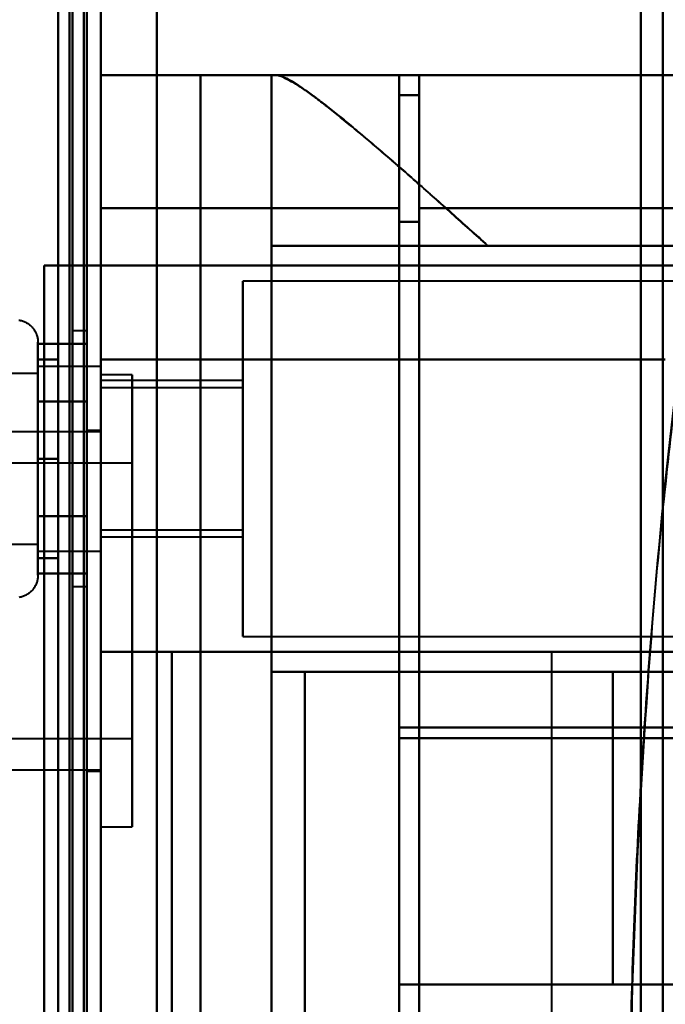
# Model space of a CAD drawing. Header units: millimetres. Extents: x -1352 to 2139, y -120 to 1010.
# Tile 51 of 77: x 530 to 553, y 246 to 280. Entities that reach past the tile are written whole.
import ezdxf

# ---------------------------------------------------------------- set-up
doc = ezdxf.new("R2010")
doc.units = ezdxf.units.MM
doc.layers.add('A-GENM', color=13, linetype='Continuous', lineweight=40)
doc.layers.add('G-IMPT', color=8, linetype='Continuous', lineweight=40)

# ---------------------------------------------------------------- blocks, each defined once
blk = doc.blocks.new('Maintenance r21 - Maintenance r21-751643-Avant')
at = {"layer": 'A-GENM'}
for p, q in [((535, 1.653), (535, 939.653)), ((535, 939.653), (535, 1.653))]:
    blk.add_line(p, q, dxfattribs=at)
blk = doc.blocks.new('NEXA 700 CALQUES_dwg-751640-Avant')
at = {"layer": 'G-IMPT'}
for p, q in [((533.03, 128.972), (533.03, 937.772)), ((533.03, 271.672), (533.03, 745.072)), ((532.53, 323.372), (532.53, 196.872)), ((532.53, 196.872), (532.53, 323.372)), ((533.03, 196.872), (533.03, 323.372)), ((533.03, 323.372), (533.03, 196.872)), ((552.03, 197.372), (552.03, 323.372)), ((552.03, 323.372), (552.03, 197.372)), ((552.803, 323.372), (552.803, 197.964)), ((552.803, 197.964), (552.803, 323.372)), ((533.03, 273.694), (533.03, 278.372)), ((533.03, 278.372), (533.03, 273.694)), ((539.03, 278.372), (539.03, 272.372)), ((539.03, 278.372), (539.201, 278.372)), ((539.201, 278.372), (539.03, 278.372)), ((559.891, 278.372), (539.201, 278.372)), ((543.53, 273.694), (543.53, 278.372)), ((543.53, 278.372), (543.53, 273.694)), ((544.23, 273.694), (544.23, 278.372)), ((544.23, 278.372), (544.23, 273.694)), ((543.53, 273.213), (543.53, 277.672)), ((543.53, 277.672), (543.53, 273.213)), ((544.23, 273.213), (544.23, 277.672)), ((544.23, 277.672), (544.23, 273.213)), ((533.03, 203.694), (533.03, 273.694)), ((533.03, 273.694), (533.03, 203.694)), ((543.53, 203.694), (543.53, 273.694)), ((543.53, 273.694), (543.53, 203.694)), ((544.23, 203.694), (544.23, 273.694)), ((544.23, 273.694), (544.23, 203.694)), ((543.53, 204.193), (543.53, 273.213)), ((543.53, 273.213), (543.53, 204.193)), ((544.23, 204.193), (544.23, 273.213)), ((544.23, 273.213), (544.23, 204.193)), ((539.03, 272.372), (546.645, 272.372)), ((546.645, 272.372), (539.03, 272.372)), ((532.43, 271.672), (533.03, 271.672)), ((533.03, 271.672), (532.43, 271.672)), ((533.03, 268.372), (533.03, 271.672)), ((533.03, 271.672), (533.03, 268.372)), ((562.801, 271.122), (538.03, 271.122)), ((538.03, 264.872), (538.03, 271.122)), ((538.03, 271.122), (538.03, 264.872)), ((532.53, 269.372), (532.03, 269.372)), ((532.03, 269.372), (532.03, 264.872)), ((532.03, 264.872), (532.03, 269.372)), ((532.53, 269.372), (532.53, 260.372)), ((532.53, 269.372), (532.53, 260.372)), ((532.53, 264.872), (532.53, 269.372)), ((532.53, 264.872), (532.53, 269.372)), ((530.816, 268.972), (530.816, 262.822)), ((530.816, 268.972), (530.816, 266.922)), ((530.816, 268.423), (530.816, 260.772)), ((533.03, 268.122), (530.816, 268.122)), ((533.03, 268.122), (530.816, 268.122)), ((530.816, 268.122), (530.816, 266.497)), ((530.816, 263.247), (530.816, 268.122)), ((530.816, 262.058), (530.816, 268.122)), ((530.816, 268.122), (530.816, 263.247)), ((533.03, 264.872), (533.03, 268.122)), ((533.03, 268.122), (533.03, 264.872)), ((533.03, 264.872), (533.03, 268.122)), ((533.03, 268.122), (533.03, 264.872)), ((530.816, 267.872), (529.53, 267.872)), ((530.816, 267.872), (529.53, 267.872)), ((530.816, 267.872), (530.816, 263.372)), ((530.816, 263.372), (530.816, 267.872)), ((530.816, 262.274), (530.816, 267.872)), ((530.816, 267.872), (530.816, 262.274)), ((530.816, 267.687), (530.816, 261.622)), ((530.816, 261.622), (530.816, 267.687)), ((534.13, 267.822), (533.03, 267.822)), ((533.03, 259.872), (533.03, 267.822)), ((533.03, 267.822), (533.03, 259.872)), ((533.03, 261.622), (533.03, 267.687)), ((538.03, 267.622), (533.03, 267.622)), ((533.03, 264.872), (533.03, 267.622)), ((533.03, 267.622), (533.03, 264.872)), ((534.13, 259.872), (534.13, 267.822)), ((534.13, 267.822), (534.13, 259.872)), ((538.03, 264.872), (538.03, 267.622)), ((538.03, 267.622), (538.03, 264.872)), ((530.816, 261.872), (530.816, 267.47)), ((530.816, 267.47), (530.816, 261.872)), ((538.03, 267.372), (533.03, 267.372)), ((533.03, 264.872), (533.03, 267.372)), ((533.03, 267.372), (533.03, 264.872)), ((538.03, 264.872), (538.03, 267.372)), ((538.03, 267.372), (538.03, 264.872)), ((530.816, 266.922), (530.816, 261.322)), ((530.816, 266.922), (530.816, 261.322)), ((530.816, 266.497), (530.816, 262.058)), ((530.816, 261.622), (530.816, 266.497)), ((530.816, 266.497), (530.816, 262.058)), ((533.03, 261.622), (533.03, 266.497)), ((530.816, 266.372), (530.816, 261.872)), ((530.816, 261.872), (530.816, 266.372)), ((533.03, 265.822), (500.53, 265.822)), ((533.03, 265.872), (532.53, 265.872)), ((532.53, 265.872), (532.53, 259.872)), ((532.53, 259.872), (532.53, 265.872)), ((533.03, 259.872), (533.03, 265.872)), ((533.03, 265.822), (533.03, 259.872)), ((532.03, 264.872), (532.03, 260.372)), ((532.03, 260.372), (532.03, 264.872)), ((532.53, 260.372), (532.53, 264.872)), ((533.03, 262.058), (533.03, 264.872)), ((533.03, 264.872), (533.03, 261.622)), ((533.03, 262.372), (533.03, 264.872)), ((533.03, 264.872), (533.03, 262.372)), ((533.03, 263.247), (533.03, 264.872)), ((533.03, 264.872), (533.03, 261.622)), ((533.03, 262.122), (533.03, 264.872)), ((533.03, 264.872), (533.03, 262.122)), ((538.03, 262.372), (538.03, 264.872)), ((538.03, 264.872), (538.03, 262.372)), ((538.03, 262.122), (538.03, 264.872)), ((538.03, 258.622), (538.03, 264.872)), ((538.03, 264.872), (538.03, 262.122)), ((538.03, 264.872), (538.03, 258.622)), ((534.13, 264.722), (513.13, 264.722)), ((534.13, 259.872), (534.13, 264.722)), ((534.13, 264.722), (534.13, 259.872)), ((530.816, 263.247), (530.816, 261.622)), ((530.816, 262.822), (530.816, 260.772)), ((533.03, 262.372), (538.03, 262.372)), ((533.03, 262.122), (538.03, 262.122)), ((529.53, 261.872), (530.816, 261.872)), ((529.53, 261.872), (530.816, 261.872)), ((530.816, 261.622), (533.03, 261.622)), ((530.816, 261.622), (533.03, 261.622)), ((532.03, 260.372), (532.53, 260.372)), ((532.53, 259.872), (532.53, 253.872)), ((532.53, 253.872), (532.53, 259.872)), ((533.03, 259.872), (533.03, 253.922)), ((533.03, 253.872), (533.03, 259.872)), ((533.03, 251.922), (533.03, 259.872)), ((533.03, 259.872), (533.03, 251.922)), ((534.13, 255.022), (534.13, 259.872)), ((534.13, 251.922), (534.13, 259.872)), ((534.13, 259.872), (534.13, 255.022)), ((534.13, 259.872), (534.13, 251.922)), ((538.03, 258.622), (562.801, 258.622)), ((548.891, 258.072), (548.891, 219.672)), ((548.891, 258.072), (552.891, 258.072)), ((552.891, 258.072), (548.891, 258.072)), ((540.205, 257.372), (551.046, 257.372)), ((551.046, 257.372), (540.205, 257.372)), ((543.53, 246.372), (543.53, 255.417)), ((543.53, 255.417), (543.53, 246.372)), ((513.13, 255.022), (534.13, 255.022)), ((543.53, 255.034), (543.53, 245.672)), ((543.53, 245.672), (543.53, 255.034)), ((500.53, 253.922), (533.03, 253.922)), ((532.53, 253.872), (533.03, 253.872)), ((533.03, 251.922), (534.13, 251.922)), ((551.046, 246.372), (543.53, 246.372)), ((543.53, 246.372), (551.046, 246.372))]:
    blk.add_line(p, q, dxfattribs=at)
at = {"layer": 'G-IMPT', "flags": 128}
for points in [[(532.43, 937.772), (532.43, 735.572), (532.43, 533.372), (532.43, 331.172), (532.43, 128.972)], [(532.43, 128.972), (532.43, 331.172), (532.43, 533.372), (532.43, 735.572), (532.43, 937.772)], [(532.43, 937.772), (532.43, 735.572), (532.43, 533.372), (532.43, 331.172), (532.43, 128.972)], [(532.53, 128.972), (532.53, 331.172), (532.53, 533.372), (532.53, 735.572), (532.53, 937.772)], [(533.03, 128.972), (533.03, 331.172), (533.03, 533.372), (533.03, 735.572), (533.03, 937.772)], [(533.03, 937.772), (533.03, 735.572), (533.03, 533.372), (533.03, 331.172), (533.03, 128.972)], [(531.93, 129.472), (531.93, 331.422), (531.93, 533.372), (531.93, 735.322), (531.93, 937.272)], [(531.93, 937.272), (531.93, 735.322), (531.93, 533.372), (531.93, 331.422), (531.93, 129.472)], [(531.93, 129.472), (531.93, 331.422), (531.93, 533.372), (531.93, 735.322), (531.93, 937.272)], [(532.03, 937.272), (532.03, 735.322), (532.03, 533.372), (532.03, 331.422), (532.03, 129.472)], [(532.03, 129.472), (532.03, 331.422), (532.03, 533.372), (532.03, 735.322), (532.03, 937.272)], [(532.03, 937.272), (532.03, 735.322), (532.03, 533.372), (532.03, 331.422), (532.03, 129.472)], [(532.53, 937.272), (532.53, 735.322), (532.53, 533.372), (532.53, 331.422), (532.53, 129.472)], [(532.53, 129.472), (532.53, 331.422), (532.53, 533.372), (532.53, 735.322), (532.53, 937.272)], [(532.53, 937.272), (532.53, 735.322), (532.53, 533.372), (532.53, 331.422), (532.53, 129.472)], [(532.53, 129.472), (532.53, 331.422), (532.53, 533.372), (532.53, 735.322), (532.53, 937.272)], [(532.53, 937.272), (532.53, 735.322), (532.53, 533.372), (532.53, 331.422), (532.53, 129.472)], [(532.53, 129.472), (532.53, 331.422), (532.53, 533.372), (532.53, 735.322), (532.53, 937.272)], [(532.43, 128.972), (532.43, 322.422), (532.43, 515.872), (532.43, 709.322), (532.43, 902.772)], [(532.43, 902.772), (532.43, 709.322), (532.43, 515.872), (532.43, 322.422), (532.43, 128.972)], [(532.43, 128.972), (532.43, 322.422), (532.43, 515.872), (532.43, 709.322), (532.43, 902.772)], [(532.53, 902.772), (532.53, 709.322), (532.53, 515.872), (532.53, 322.422), (532.53, 128.972)], [(533.03, 902.772), (533.03, 709.322), (533.03, 515.872), (533.03, 322.422), (533.03, 128.972)], [(533.03, 128.972), (533.03, 322.422), (533.03, 515.872), (533.03, 709.322), (533.03, 902.772)], [(531.53, 129.472), (531.53, 322.672), (531.53, 515.872), (531.53, 709.072), (531.53, 902.272)], [(531.53, 902.272), (531.53, 709.072), (531.53, 515.872), (531.53, 322.672), (531.53, 129.472)], [(531.53, 129.472), (531.53, 322.672), (531.53, 515.872), (531.53, 709.072), (531.53, 902.272)], [(531.53, 902.272), (531.53, 709.072), (531.53, 515.872), (531.53, 322.672), (531.53, 129.472)], [(531.53, 271.672), (531.53, 390.022), (531.53, 508.372), (531.53, 626.722), (531.53, 745.072)], [(531.53, 745.072), (531.53, 626.722), (531.53, 508.372), (531.53, 390.022), (531.53, 271.672)], [(531.53, 271.672), (531.53, 390.022), (531.53, 508.372), (531.53, 626.722), (531.53, 745.072)], [(531.53, 745.072), (531.53, 626.722), (531.53, 508.372), (531.53, 390.022), (531.53, 271.672)], [(532.43, 745.072), (532.43, 626.722), (532.43, 508.372), (532.43, 390.022), (532.43, 271.672)], [(532.43, 745.072), (532.43, 626.722), (532.43, 508.372), (532.43, 390.022), (532.43, 271.672)], [(532.43, 271.672), (532.43, 390.022), (532.43, 508.372), (532.43, 626.722), (532.43, 745.072)], [(532.53, 271.672), (532.53, 390.022), (532.53, 508.372), (532.53, 626.722), (532.53, 745.072)], [(533.03, 745.072), (533.03, 626.722), (533.03, 508.372), (533.03, 390.022), (533.03, 271.672)], [(533.03, 271.672), (533.03, 390.022), (533.03, 508.372), (533.03, 626.722), (533.03, 745.072)], [(533.03, 271.672), (533.03, 390.022), (533.03, 508.372), (533.03, 626.722), (533.03, 745.072)], [(533.03, 745.072), (533.03, 626.722), (533.03, 508.372), (533.03, 390.022), (533.03, 271.672)], [(531.53, 298.872), (531.53, 268.872), (531.53, 238.872), (531.53, 208.872), (531.53, 178.872)], [(531.53, 178.872), (531.53, 208.872), (531.53, 238.872), (531.53, 268.872), (531.53, 298.872)], [(531.53, 298.872), (531.53, 268.872), (531.53, 238.872), (531.53, 208.872), (531.53, 178.872)], [(531.53, 178.872), (531.53, 208.872), (531.53, 238.872), (531.53, 268.872), (531.53, 298.872)], [(532.53, 178.872), (532.53, 208.872), (532.53, 238.872), (532.53, 268.872), (532.53, 298.872)], [(532.53, 298.872), (532.53, 268.872), (532.53, 238.872), (532.53, 208.872), (532.53, 178.872)], [(532.53, 178.872), (532.53, 208.872), (532.53, 238.872), (532.53, 268.872), (532.53, 298.872)], [(532.53, 298.872), (532.53, 268.872), (532.53, 238.872), (532.53, 208.872), (532.53, 178.872)], [(533.03, 278.372), (535.655, 278.372), (538.28, 278.372), (540.905, 278.372), (543.53, 278.372)], [(543.53, 278.372), (540.905, 278.372), (538.28, 278.372), (535.655, 278.372), (533.03, 278.372)], [(533.03, 278.372), (533.908, 278.372), (534.785, 278.372), (535.662, 278.372), (536.539, 278.372)], [(536.539, 278.372), (535.662, 278.372), (534.785, 278.372), (533.908, 278.372), (533.03, 278.372)], [(533.03, 278.372), (533.03, 258.622), (533.03, 238.872), (533.03, 219.122), (533.03, 199.372)], [(533.03, 199.372), (533.03, 219.122), (533.03, 238.872), (533.03, 258.622), (533.03, 278.372)], [(539.03, 278.372), (538.408, 278.372), (537.785, 278.372), (537.162, 278.372), (536.539, 278.372)], [(536.539, 278.372), (536.539, 258.622), (536.539, 238.872), (536.539, 219.122), (536.539, 199.372)], [(536.539, 278.372), (537.162, 278.372), (537.785, 278.372), (538.408, 278.372), (539.03, 278.372)], [(536.539, 199.372), (536.539, 219.122), (536.539, 238.872), (536.539, 258.622), (536.539, 278.372)], [(539.03, 272.372), (539.03, 273.872), (539.03, 275.372), (539.03, 276.872), (539.03, 278.372)], [(539.03, 278.372), (539.03, 258.622), (539.03, 238.872), (539.03, 219.122), (539.03, 199.372)], [(539.03, 278.372), (539.03, 276.872), (539.03, 275.372), (539.03, 273.872), (539.03, 272.372)], [(539.03, 199.372), (539.03, 219.122), (539.03, 238.872), (539.03, 258.622), (539.03, 278.372)], [(559.891, 278.372), (554.718, 278.372), (549.546, 278.372), (544.373, 278.372), (539.201, 278.372)], [(539.201, 278.372), (544.373, 278.372), (549.546, 278.372), (554.718, 278.372), (559.891, 278.372)], [(543.53, 278.372), (543.53, 272.634), (543.53, 266.895), (543.53, 261.156), (543.53, 255.417)], [(543.53, 255.417), (543.53, 261.156), (543.53, 266.895), (543.53, 272.634), (543.53, 278.372)], [(543.53, 278.372), (547.022, 278.372), (550.513, 278.372), (554.004, 278.372), (557.496, 278.372)], [(557.496, 278.372), (554.004, 278.372), (550.513, 278.372), (547.022, 278.372), (543.53, 278.372)], [(544.23, 278.372), (547.088, 278.372), (549.945, 278.372), (552.802, 278.372), (555.659, 278.372)], [(544.23, 277.672), (544.23, 277.847), (544.23, 278.022), (544.23, 278.197), (544.23, 278.372)], [(544.23, 278.372), (547.526, 278.372), (550.821, 278.372), (554.117, 278.372), (557.412, 278.372)], [(555.659, 278.372), (552.802, 278.372), (549.945, 278.372), (547.088, 278.372), (544.23, 278.372)], [(557.412, 278.372), (554.117, 278.372), (550.821, 278.372), (547.526, 278.372), (544.23, 278.372)], [(544.23, 278.372), (544.23, 278.197), (544.23, 278.022), (544.23, 277.847), (544.23, 277.672)], [(543.53, 277.672), (543.705, 277.672), (543.88, 277.672), (544.055, 277.672), (544.23, 277.672)], [(544.23, 277.672), (544.055, 277.672), (543.88, 277.672), (543.705, 277.672), (543.53, 277.672)], [(543.53, 277.672), (543.705, 277.672), (543.88, 277.672), (544.055, 277.672), (544.23, 277.672)], [(544.23, 277.672), (544.055, 277.672), (543.88, 277.672), (543.705, 277.672), (543.53, 277.672)], [(543.53, 277.672), (543.53, 272.013), (543.53, 266.353), (543.53, 260.694), (543.53, 255.034)], [(543.53, 255.034), (543.53, 260.694), (543.53, 266.353), (543.53, 272.013), (543.53, 277.672)], [(533.03, 273.694), (535.655, 273.694), (538.28, 273.694), (540.905, 273.694), (543.53, 273.694)], [(543.53, 273.694), (540.905, 273.694), (538.28, 273.694), (535.655, 273.694), (533.03, 273.694)], [(544.23, 273.694), (546.721, 273.694), (549.212, 273.694), (551.703, 273.694), (554.194, 273.694)], [(554.194, 273.694), (551.703, 273.694), (549.212, 273.694), (546.721, 273.694), (544.23, 273.694)], [(543.53, 273.213), (543.705, 273.213), (543.88, 273.213), (544.055, 273.213), (544.23, 273.213)], [(544.23, 273.213), (544.055, 273.213), (543.88, 273.213), (543.705, 273.213), (543.53, 273.213)], [(539.03, 272.372), (539.03, 268.622), (539.03, 264.872), (539.03, 261.122), (539.03, 257.372)], [(561.966, 272.372), (556.232, 272.372), (550.498, 272.372), (544.764, 272.372), (539.03, 272.372)], [(539.03, 272.372), (544.764, 272.372), (550.498, 272.372), (556.232, 272.372), (561.966, 272.372)], [(539.03, 257.372), (539.03, 261.122), (539.03, 264.872), (539.03, 268.622), (539.03, 272.372)], [(555.691, 272.372), (553.43, 272.372), (551.168, 272.372), (548.907, 272.372), (546.645, 272.372)], [(546.645, 272.372), (548.907, 272.372), (551.168, 272.372), (553.43, 272.372), (555.691, 272.372)], [(533.03, 271.672), (532.53, 271.672), (532.03, 271.672), (531.53, 271.672), (531.03, 271.672)], [(531.03, 271.672), (531.03, 255.272), (531.03, 238.872), (531.03, 222.472), (531.03, 206.072)], [(531.03, 271.672), (531.03, 255.272), (531.03, 238.872), (531.03, 222.472), (531.03, 206.072)], [(531.03, 206.072), (531.03, 222.472), (531.03, 238.872), (531.03, 255.272), (531.03, 271.672)], [(531.03, 271.672), (531.405, 271.672), (531.78, 271.672), (532.155, 271.672), (532.53, 271.672)], [(531.03, 206.072), (531.03, 222.472), (531.03, 238.872), (531.03, 255.272), (531.03, 271.672)], [(532.43, 271.672), (532.08, 271.672), (531.73, 271.672), (531.38, 271.672), (531.03, 271.672)], [(531.03, 271.672), (531.53, 271.672), (532.03, 271.672), (532.53, 271.672), (533.03, 271.672)], [(532.53, 271.672), (532.155, 271.672), (531.78, 271.672), (531.405, 271.672), (531.03, 271.672)], [(531.03, 271.672), (531.155, 271.672), (531.28, 271.672), (531.405, 271.672), (531.53, 271.672)], [(531.03, 206.072), (531.03, 222.472), (531.03, 238.872), (531.03, 255.272), (531.03, 271.672)], [(531.03, 271.672), (531.38, 271.672), (531.73, 271.672), (532.08, 271.672), (532.43, 271.672)], [(531.03, 271.672), (531.03, 255.272), (531.03, 238.872), (531.03, 222.472), (531.03, 206.072)], [(531.53, 271.672), (531.405, 271.672), (531.28, 271.672), (531.155, 271.672), (531.03, 271.672)], [(532.43, 271.672), (532.205, 271.672), (531.98, 271.672), (531.755, 271.672), (531.53, 271.672)], [(531.53, 271.672), (531.768, 271.672), (532.005, 271.672), (532.243, 271.672), (532.48, 271.672)], [(532.48, 271.672), (532.493, 271.672), (532.505, 271.672), (532.518, 271.672), (532.53, 271.672)], [(532.53, 271.672), (532.53, 255.272), (532.53, 238.872), (532.53, 222.472), (532.53, 206.072)], [(532.53, 206.072), (532.53, 222.472), (532.53, 238.872), (532.53, 255.272), (532.53, 271.672)], [(533.03, 271.672), (533.03, 255.272), (533.03, 238.872), (533.03, 222.472), (533.03, 206.072)], [(555.201, 271.672), (549.658, 271.672), (544.116, 271.672), (538.573, 271.672), (533.03, 271.672)], [(533.03, 206.072), (533.03, 222.472), (533.03, 238.872), (533.03, 255.272), (533.03, 271.672)], [(533.03, 271.672), (533.03, 255.272), (533.03, 238.872), (533.03, 222.472), (533.03, 206.072)], [(533.03, 206.072), (533.03, 222.472), (533.03, 238.872), (533.03, 255.272), (533.03, 271.672)], [(533.03, 206.072), (533.03, 222.472), (533.03, 238.872), (533.03, 255.272), (533.03, 271.672)], [(533.03, 271.672), (540.318, 271.672), (547.606, 271.672), (554.894, 271.672), (562.182, 271.672)], [(533.03, 271.672), (538.573, 271.672), (544.116, 271.672), (549.658, 271.672), (555.201, 271.672)], [(562.182, 271.672), (554.894, 271.672), (547.606, 271.672), (540.318, 271.672), (533.03, 271.672)], [(533.03, 271.672), (533.03, 255.272), (533.03, 238.872), (533.03, 222.472), (533.03, 206.072)], [(530.143, 269.754), (530.174, 269.749), (530.205, 269.742), (530.235, 269.734), (530.266, 269.725), (530.296, 269.715), (530.325, 269.704), (530.354, 269.691), (530.382, 269.677), (530.41, 269.662), (530.438, 269.646), (530.464, 269.629), (530.49, 269.611), (530.515, 269.592), (530.54, 269.572), (530.563, 269.551), (530.586, 269.529), (530.608, 269.506), (530.629, 269.482), (530.649, 269.458), (530.668, 269.433), (530.686, 269.407), (530.702, 269.38), (530.718, 269.352), (530.733, 269.324), (530.746, 269.296), (530.759, 269.267), (530.77, 269.237), (530.78, 269.207), (530.789, 269.177), (530.796, 269.146), (530.803, 269.115), (530.808, 269.084), (530.811, 269.052), (530.814, 269.021), (530.815, 268.989), (530.816, 268.972)], [(530.143, 269.754), (530.174, 269.749), (530.205, 269.742), (530.235, 269.734), (530.266, 269.725), (530.296, 269.715), (530.325, 269.704), (530.354, 269.691), (530.382, 269.677), (530.41, 269.662), (530.438, 269.646), (530.464, 269.629), (530.49, 269.611), (530.515, 269.592), (530.54, 269.572), (530.563, 269.551), (530.586, 269.529), (530.608, 269.506), (530.629, 269.482), (530.649, 269.458), (530.668, 269.433), (530.686, 269.407), (530.702, 269.38), (530.718, 269.352), (530.733, 269.324), (530.746, 269.296), (530.759, 269.267), (530.77, 269.237), (530.78, 269.207), (530.789, 269.177), (530.796, 269.146), (530.803, 269.115), (530.808, 269.084), (530.811, 269.052), (530.814, 269.021), (530.815, 268.989), (530.816, 268.972)], [(530.816, 268.972), (530.816, 268.969), (530.816, 268.959), (530.816, 268.943), (530.816, 268.92), (530.816, 268.891), (530.816, 268.855), (530.816, 268.813), (530.816, 268.764), (530.816, 268.709), (530.816, 268.649), (530.816, 268.582), (530.816, 268.509), (530.816, 268.43), (530.816, 268.346), (530.816, 268.256), (530.816, 268.161), (530.816, 268.06), (530.816, 267.955), (530.816, 267.844), (530.816, 267.729), (530.816, 267.609), (530.816, 267.485), (530.816, 267.356), (530.816, 267.224), (530.816, 267.088), (530.816, 266.948), (530.816, 266.805), (530.816, 266.659), (530.816, 266.51), (530.816, 266.358), (530.816, 266.204), (530.816, 266.048), (530.816, 265.89), (530.816, 265.73), (530.816, 265.569), (530.816, 265.407), (530.816, 265.244), (530.816, 265.08), (530.816, 264.917), (530.816, 264.753), (530.816, 264.589), (530.816, 264.425), (530.816, 264.263), (530.816, 264.101), (530.816, 263.941), (530.816, 263.782), (530.816, 263.625), (530.816, 263.469), (530.816, 263.317), (530.816, 263.166), (530.816, 263.018), (530.816, 262.874), (530.816, 262.822)], [(530.816, 266.922), (530.816, 267.063), (530.816, 267.2), (530.816, 267.333), (530.816, 267.462), (530.816, 267.587), (530.816, 267.708), (530.816, 267.824), (530.816, 267.935), (530.816, 268.042), (530.816, 268.143), (530.816, 268.239), (530.816, 268.33), (530.816, 268.416), (530.816, 268.495), (530.816, 268.569), (530.816, 268.637), (530.816, 268.699), (530.816, 268.755), (530.816, 268.804), (530.816, 268.848), (530.816, 268.885), (530.816, 268.915), (530.816, 268.939), (530.816, 268.957), (530.816, 268.968), (530.816, 268.972)], [(530.816, 268.972), (530.816, 268.969), (530.816, 268.959), (530.816, 268.943), (530.816, 268.92), (530.816, 268.891), (530.816, 268.855), (530.816, 268.813), (530.816, 268.764), (530.816, 268.709), (530.816, 268.649), (530.816, 268.582), (530.816, 268.509), (530.816, 268.43), (530.816, 268.346), (530.816, 268.256), (530.816, 268.161), (530.816, 268.06), (530.816, 267.955), (530.816, 267.844), (530.816, 267.729), (530.816, 267.609), (530.816, 267.485), (530.816, 267.356), (530.816, 267.224), (530.816, 267.088), (530.816, 266.948), (530.816, 266.805), (530.816, 266.659), (530.816, 266.51), (530.816, 266.358), (530.816, 266.204), (530.816, 266.048), (530.816, 265.89), (530.816, 265.73), (530.816, 265.569), (530.816, 265.407), (530.816, 265.244), (530.816, 265.08), (530.816, 264.917), (530.816, 264.753), (530.816, 264.589), (530.816, 264.425), (530.816, 264.263), (530.816, 264.101), (530.816, 263.941), (530.816, 263.782), (530.816, 263.625), (530.816, 263.469), (530.816, 263.317), (530.816, 263.166), (530.816, 263.018), (530.816, 262.874), (530.816, 262.732), (530.816, 262.594), (530.816, 262.459), (530.816, 262.329), (530.816, 262.202), (530.816, 262.08), (530.816, 261.962), (530.816, 261.849), (530.816, 261.741), (530.816, 261.637), (530.816, 261.539), (530.816, 261.446), (530.816, 261.359), (530.816, 261.322)], [(530.816, 268.423), (530.816, 268.502), (530.816, 268.575), (530.816, 268.643), (530.816, 268.704), (530.816, 268.76), (530.816, 268.809), (530.816, 268.851), (530.816, 268.888), (530.816, 268.918), (530.816, 268.941), (530.816, 268.958), (530.816, 268.968), (530.816, 268.972)], [(530.816, 266.893), (530.816, 267.398), (530.816, 267.903), (530.816, 268.409), (530.816, 268.914)], [(530.816, 268.914), (531.244, 268.914), (531.673, 268.914), (532.102, 268.914), (532.53, 268.914)], [(532.53, 268.914), (532.102, 268.914), (531.673, 268.914), (531.244, 268.914), (530.816, 268.914)], [(530.816, 268.914), (530.816, 268.409), (530.816, 267.903), (530.816, 267.398), (530.816, 266.893)], [(532.53, 268.914), (532.53, 268.409), (532.53, 267.903), (532.53, 267.398), (532.53, 266.893)], [(532.53, 266.893), (532.53, 267.398), (532.53, 267.903), (532.53, 268.409), (532.53, 268.914)], [(532.53, 268.914), (532.53, 268.409), (532.53, 267.903), (532.53, 267.398), (532.53, 266.893)], [(532.53, 266.893), (532.53, 267.398), (532.53, 267.903), (532.53, 268.409), (532.53, 268.914)], [(530.816, 260.772), (530.816, 260.776), (530.816, 260.785), (530.816, 260.802), (530.816, 260.825), (530.816, 260.854), (530.816, 260.89), (530.816, 260.932), (530.816, 260.98), (530.816, 261.035), (530.816, 261.096), (530.816, 261.163), (530.816, 261.236), (530.816, 261.314), (530.816, 261.399), (530.816, 261.488), (530.816, 261.584), (530.816, 261.684), (530.816, 261.79), (530.816, 261.9), (530.816, 262.016), (530.816, 262.136), (530.816, 262.26), (530.816, 262.388), (530.816, 262.521), (530.816, 262.657), (530.816, 262.797), (530.816, 262.94), (530.816, 263.086), (530.816, 263.235), (530.816, 263.387), (530.816, 263.541), (530.816, 263.697), (530.816, 263.855), (530.816, 264.014), (530.816, 264.175), (530.816, 264.338), (530.816, 264.501), (530.816, 264.664), (530.816, 264.828), (530.816, 264.992), (530.816, 265.156), (530.816, 265.319), (530.816, 265.482), (530.816, 265.643), (530.816, 265.804), (530.816, 265.963), (530.816, 266.12), (530.816, 266.275), (530.816, 266.428), (530.816, 266.579), (530.816, 266.726), (530.816, 266.871), (530.816, 267.013), (530.816, 267.151), (530.816, 267.285), (530.816, 267.416), (530.816, 267.542), (530.816, 267.665), (530.816, 267.782), (530.816, 267.896), (530.816, 268.004), (530.816, 268.107), (530.816, 268.205), (530.816, 268.298), (530.816, 268.386), (530.816, 268.423)], [(531.53, 268.372), (531.352, 268.372), (531.173, 268.372), (530.994, 268.372), (530.816, 268.372)], [(530.816, 268.372), (530.816, 267.497), (530.816, 266.622), (530.816, 265.747), (530.816, 264.872)], [(531.53, 268.372), (531.352, 268.372), (531.173, 268.372), (530.994, 268.372), (530.816, 268.372)], [(530.816, 268.372), (530.994, 268.372), (531.173, 268.372), (531.352, 268.372), (531.53, 268.372)], [(530.816, 264.872), (530.816, 265.747), (530.816, 266.622), (530.816, 267.497), (530.816, 268.372)], [(530.816, 268.372), (530.994, 268.372), (531.173, 268.372), (531.352, 268.372), (531.53, 268.372)], [(531.53, 264.872), (531.53, 265.747), (531.53, 266.622), (531.53, 267.497), (531.53, 268.372)], [(531.53, 268.372), (531.53, 267.497), (531.53, 266.622), (531.53, 265.747), (531.53, 264.872)], [(531.53, 264.872), (531.53, 265.747), (531.53, 266.622), (531.53, 267.497), (531.53, 268.372)], [(531.53, 268.372), (531.53, 267.497), (531.53, 266.622), (531.53, 265.747), (531.53, 264.872)], [(552.891, 268.372), (547.926, 268.372), (542.961, 268.372), (537.996, 268.372), (533.03, 268.372)], [(533.03, 268.372), (533.03, 253.622), (533.03, 238.872), (533.03, 224.122), (533.03, 209.372)], [(533.03, 268.372), (537.996, 268.372), (542.961, 268.372), (547.926, 268.372), (552.891, 268.372)], [(533.03, 209.372), (533.03, 224.122), (533.03, 238.872), (533.03, 253.622), (533.03, 268.372)], [(530.816, 260.772), (530.816, 260.776), (530.816, 260.785), (530.816, 260.802), (530.816, 260.825), (530.816, 260.854), (530.816, 260.89), (530.816, 260.932), (530.816, 260.98), (530.816, 261.035), (530.816, 261.096), (530.816, 261.163), (530.816, 261.236), (530.816, 261.314), (530.816, 261.399), (530.816, 261.488), (530.816, 261.584), (530.816, 261.684), (530.816, 261.79), (530.816, 261.9), (530.816, 262.016), (530.816, 262.136), (530.816, 262.26), (530.816, 262.388), (530.816, 262.521), (530.816, 262.657), (530.816, 262.797), (530.816, 262.94), (530.816, 263.086), (530.816, 263.235), (530.816, 263.387), (530.816, 263.541), (530.816, 263.697), (530.816, 263.855), (530.816, 264.014), (530.816, 264.175), (530.816, 264.338), (530.816, 264.501), (530.816, 264.664), (530.816, 264.828), (530.816, 264.992), (530.816, 265.156), (530.816, 265.319), (530.816, 265.482), (530.816, 265.643), (530.816, 265.804), (530.816, 265.963), (530.816, 266.12), (530.816, 266.275), (530.816, 266.428), (530.816, 266.579), (530.816, 266.726), (530.816, 266.871), (530.816, 266.922)], [(532.53, 266.893), (532.102, 266.893), (531.673, 266.893), (531.244, 266.893), (530.816, 266.893)], [(530.816, 262.852), (530.816, 263.862), (530.816, 264.872), (530.816, 265.883), (530.816, 266.893)], [(530.816, 266.893), (531.244, 266.893), (531.673, 266.893), (532.102, 266.893), (532.53, 266.893)], [(532.53, 266.893), (532.102, 266.893), (531.673, 266.893), (531.244, 266.893), (530.816, 266.893)], [(530.816, 266.893), (530.816, 265.883), (530.816, 264.872), (530.816, 263.862), (530.816, 262.852)], [(530.816, 266.893), (531.244, 266.893), (531.673, 266.893), (532.102, 266.893), (532.53, 266.893)], [(532.53, 266.893), (532.53, 265.883), (532.53, 264.872), (532.53, 263.862), (532.53, 262.852)], [(532.53, 262.852), (532.53, 263.862), (532.53, 264.872), (532.53, 265.883), (532.53, 266.893)], [(532.53, 266.893), (532.53, 265.883), (532.53, 264.872), (532.53, 263.862), (532.53, 262.852)], [(532.53, 262.852), (532.53, 263.862), (532.53, 264.872), (532.53, 265.883), (532.53, 266.893)], [(531.53, 264.872), (531.352, 264.872), (531.173, 264.872), (530.994, 264.872), (530.816, 264.872)], [(530.816, 264.872), (530.816, 263.997), (530.816, 263.122), (530.816, 262.247), (530.816, 261.372)], [(530.816, 264.872), (530.994, 264.872), (531.173, 264.872), (531.352, 264.872), (531.53, 264.872)], [(531.53, 264.872), (531.352, 264.872), (531.173, 264.872), (530.994, 264.872), (530.816, 264.872)], [(530.816, 261.372), (530.816, 262.247), (530.816, 263.122), (530.816, 263.997), (530.816, 264.872)], [(530.816, 264.872), (530.994, 264.872), (531.173, 264.872), (531.352, 264.872), (531.53, 264.872)], [(531.53, 261.372), (531.53, 262.247), (531.53, 263.122), (531.53, 263.997), (531.53, 264.872)], [(531.53, 264.872), (531.53, 263.997), (531.53, 263.122), (531.53, 262.247), (531.53, 261.372)], [(531.53, 261.372), (531.53, 262.247), (531.53, 263.122), (531.53, 263.997), (531.53, 264.872)], [(531.53, 264.872), (531.53, 263.997), (531.53, 263.122), (531.53, 262.247), (531.53, 261.372)], [(532.53, 262.852), (532.102, 262.852), (531.673, 262.852), (531.244, 262.852), (530.816, 262.852)], [(530.816, 260.831), (530.816, 261.336), (530.816, 261.841), (530.816, 262.346), (530.816, 262.852)], [(530.816, 262.852), (531.244, 262.852), (531.673, 262.852), (532.102, 262.852), (532.53, 262.852)], [(532.53, 262.852), (532.102, 262.852), (531.673, 262.852), (531.244, 262.852), (530.816, 262.852)], [(530.816, 262.852), (530.816, 262.346), (530.816, 261.841), (530.816, 261.336), (530.816, 260.831)], [(530.816, 262.852), (531.244, 262.852), (531.673, 262.852), (532.102, 262.852), (532.53, 262.852)], [(530.816, 262.822), (530.816, 262.682), (530.816, 262.545), (530.816, 262.412), (530.816, 262.283), (530.816, 262.158), (530.816, 262.037), (530.816, 261.921), (530.816, 261.809), (530.816, 261.703), (530.816, 261.601), (530.816, 261.505), (530.816, 261.414), (530.816, 261.329), (530.816, 261.249), (530.816, 261.175), (530.816, 261.108), (530.816, 261.046), (530.816, 260.99), (530.816, 260.94), (530.816, 260.897), (530.816, 260.86), (530.816, 260.829), (530.816, 260.805), (530.816, 260.788), (530.816, 260.777), (530.816, 260.772)], [(532.53, 262.852), (532.53, 262.346), (532.53, 261.841), (532.53, 261.336), (532.53, 260.831)], [(532.53, 260.831), (532.53, 261.336), (532.53, 261.841), (532.53, 262.346), (532.53, 262.852)], [(532.53, 262.852), (532.53, 262.346), (532.53, 261.841), (532.53, 261.336), (532.53, 260.831)], [(532.53, 260.831), (532.53, 261.336), (532.53, 261.841), (532.53, 262.346), (532.53, 262.852)], [(530.816, 261.372), (530.994, 261.372), (531.173, 261.372), (531.352, 261.372), (531.53, 261.372)], [(531.53, 261.372), (531.352, 261.372), (531.173, 261.372), (530.994, 261.372), (530.816, 261.372)], [(531.53, 261.372), (531.352, 261.372), (531.173, 261.372), (530.994, 261.372), (530.816, 261.372)], [(530.816, 261.372), (530.994, 261.372), (531.173, 261.372), (531.352, 261.372), (531.53, 261.372)], [(530.816, 261.322), (530.816, 261.242), (530.816, 261.169), (530.816, 261.102), (530.816, 261.04), (530.816, 260.985), (530.816, 260.936), (530.816, 260.893), (530.816, 260.857), (530.816, 260.827), (530.816, 260.804), (530.816, 260.787), (530.816, 260.776), (530.816, 260.772)], [(530.816, 260.772), (530.815, 260.741), (530.813, 260.709), (530.81, 260.678), (530.805, 260.646), (530.8, 260.615), (530.793, 260.584), (530.785, 260.554), (530.775, 260.524), (530.765, 260.494), (530.753, 260.464), (530.74, 260.436), (530.726, 260.407), (530.711, 260.38), (530.695, 260.352), (530.677, 260.326), (530.659, 260.3), (530.64, 260.275), (530.619, 260.251), (530.598, 260.228), (530.576, 260.205), (530.553, 260.184), (530.529, 260.163), (530.504, 260.143), (530.478, 260.125), (530.452, 260.107), (530.425, 260.091), (530.398, 260.075), (530.369, 260.061), (530.341, 260.048), (530.312, 260.036), (530.282, 260.025), (530.252, 260.015), (530.221, 260.007), (530.19, 259.999), (530.159, 259.993)], [(530.816, 260.772), (530.815, 260.741), (530.813, 260.709), (530.81, 260.678), (530.805, 260.646), (530.8, 260.615), (530.793, 260.584), (530.785, 260.554), (530.775, 260.524), (530.765, 260.494), (530.753, 260.464), (530.74, 260.436), (530.726, 260.407), (530.711, 260.38), (530.695, 260.352), (530.677, 260.326), (530.659, 260.3), (530.64, 260.275), (530.619, 260.251), (530.598, 260.228), (530.576, 260.205), (530.553, 260.184), (530.529, 260.163), (530.504, 260.143), (530.478, 260.125), (530.452, 260.107), (530.425, 260.091), (530.398, 260.075), (530.369, 260.061), (530.341, 260.048), (530.312, 260.036), (530.282, 260.025), (530.252, 260.015), (530.221, 260.007), (530.19, 259.999), (530.159, 259.993)], [(532.53, 260.831), (532.102, 260.831), (531.673, 260.831), (531.244, 260.831), (530.816, 260.831)], [(530.816, 260.831), (531.244, 260.831), (531.673, 260.831), (532.102, 260.831), (532.53, 260.831)], [(533.03, 258.072), (533.03, 248.472), (533.03, 238.872), (533.03, 229.272), (533.03, 219.672)], [(535.53, 258.072), (534.905, 258.072), (534.28, 258.072), (533.655, 258.072), (533.03, 258.072)], [(533.03, 258.072), (533.03, 248.472), (533.03, 238.872), (533.03, 229.272), (533.03, 219.672)], [(533.03, 219.672), (533.03, 229.272), (533.03, 238.872), (533.03, 248.472), (533.03, 258.072)], [(533.03, 219.672), (533.03, 229.272), (533.03, 238.872), (533.03, 248.472), (533.03, 258.072)], [(533.03, 258.072), (533.655, 258.072), (534.28, 258.072), (534.905, 258.072), (535.53, 258.072)], [(535.53, 258.072), (534.905, 258.072), (534.28, 258.072), (533.655, 258.072), (533.03, 258.072)], [(533.03, 258.072), (533.655, 258.072), (534.28, 258.072), (534.905, 258.072), (535.53, 258.072)], [(535.53, 219.672), (535.53, 229.272), (535.53, 238.872), (535.53, 248.472), (535.53, 258.072)], [(535.53, 258.072), (535.53, 248.472), (535.53, 238.872), (535.53, 229.272), (535.53, 219.672)], [(535.53, 219.672), (535.53, 229.272), (535.53, 238.872), (535.53, 248.472), (535.53, 258.072)], [(535.53, 258.072), (535.53, 248.472), (535.53, 238.872), (535.53, 229.272), (535.53, 219.672)], [(535.53, 258.072), (539.871, 258.072), (544.211, 258.072), (548.551, 258.072), (552.891, 258.072)], [(535.53, 219.672), (535.53, 229.272), (535.53, 238.872), (535.53, 248.472), (535.53, 258.072)], [(535.53, 258.072), (535.53, 248.472), (535.53, 238.872), (535.53, 229.272), (535.53, 219.672)], [(535.53, 219.672), (535.53, 229.272), (535.53, 238.872), (535.53, 248.472), (535.53, 258.072)], [(552.891, 258.072), (548.551, 258.072), (544.211, 258.072), (539.871, 258.072), (535.53, 258.072)], [(535.53, 258.072), (542.193, 258.072), (548.856, 258.072), (555.519, 258.072), (562.182, 258.072)], [(562.182, 258.072), (555.519, 258.072), (548.856, 258.072), (542.193, 258.072), (535.53, 258.072)], [(535.53, 258.072), (535.53, 248.472), (535.53, 238.872), (535.53, 229.272), (535.53, 219.672)], [(539.03, 257.372), (544.764, 257.372), (550.498, 257.372), (556.232, 257.372), (561.966, 257.372)], [(539.03, 257.372), (542.496, 257.372), (545.961, 257.372), (549.426, 257.372), (552.891, 257.372)], [(561.966, 257.372), (556.232, 257.372), (550.498, 257.372), (544.764, 257.372), (539.03, 257.372)], [(552.891, 257.372), (549.426, 257.372), (545.961, 257.372), (542.496, 257.372), (539.03, 257.372)], [(539.03, 257.372), (539.03, 248.122), (539.03, 238.872), (539.03, 229.622), (539.03, 220.372)], [(539.03, 220.372), (539.03, 229.622), (539.03, 238.872), (539.03, 248.122), (539.03, 257.372)], [(540.205, 257.372), (540.205, 248.122), (540.205, 238.872), (540.205, 229.622), (540.205, 220.372)], [(540.205, 220.372), (540.205, 229.622), (540.205, 238.872), (540.205, 248.122), (540.205, 257.372)], [(540.205, 257.372), (543.376, 257.372), (546.548, 257.372), (549.719, 257.372), (552.891, 257.372)], [(552.891, 257.372), (549.719, 257.372), (546.548, 257.372), (543.376, 257.372), (540.205, 257.372)], [(551.046, 257.372), (551.046, 254.622), (551.046, 251.872), (551.046, 249.122), (551.046, 246.372)], [(552.891, 257.372), (552.43, 257.372), (551.968, 257.372), (551.507, 257.372), (551.046, 257.372)], [(551.046, 246.372), (551.046, 249.122), (551.046, 251.872), (551.046, 254.622), (551.046, 257.372)], [(551.046, 257.372), (551.507, 257.372), (551.968, 257.372), (552.43, 257.372), (552.891, 257.372)], [(543.53, 255.417), (547.84, 255.417), (552.149, 255.417), (556.459, 255.417), (560.768, 255.417)], [(560.768, 255.417), (556.459, 255.417), (552.149, 255.417), (547.84, 255.417), (543.53, 255.417)], [(543.53, 255.034), (547.821, 255.034), (552.112, 255.034), (556.403, 255.034), (560.694, 255.034)], [(560.694, 255.034), (556.403, 255.034), (552.112, 255.034), (547.821, 255.034), (543.53, 255.034)], [(543.53, 245.672), (543.53, 245.847), (543.53, 246.022), (543.53, 246.197), (543.53, 246.372)], [(543.53, 246.372), (543.53, 246.197), (543.53, 246.022), (543.53, 245.847), (543.53, 245.672)], [(543.53, 245.672), (543.53, 245.847), (543.53, 246.022), (543.53, 246.197), (543.53, 246.372)], [(552.891, 246.372), (550.551, 246.372), (548.211, 246.372), (545.871, 246.372), (543.53, 246.372)], [(543.53, 246.372), (543.53, 246.197), (543.53, 246.022), (543.53, 245.847), (543.53, 245.672)], [(543.53, 246.372), (545.871, 246.372), (548.211, 246.372), (550.551, 246.372), (552.891, 246.372)], [(552.891, 246.372), (550.551, 246.372), (548.211, 246.372), (545.871, 246.372), (543.53, 246.372)], [(543.53, 246.372), (548.083, 246.372), (552.635, 246.372), (557.187, 246.372), (561.739, 246.372)], [(543.53, 245.672), (543.53, 245.847), (543.53, 246.022), (543.53, 246.197), (543.53, 246.372)], [(543.53, 246.372), (545.871, 246.372), (548.211, 246.372), (550.551, 246.372), (552.891, 246.372)], [(561.739, 246.372), (557.187, 246.372), (552.635, 246.372), (548.083, 246.372), (543.53, 246.372)], [(543.53, 246.372), (543.53, 246.197), (543.53, 246.022), (543.53, 245.847), (543.53, 245.672)], [(551.046, 246.372), (551.507, 246.372), (551.968, 246.372), (552.43, 246.372), (552.891, 246.372)], [(552.891, 246.372), (552.43, 246.372), (551.968, 246.372), (551.507, 246.372), (551.046, 246.372)]]:
    blk.add_lwpolyline(points, dxfattribs=at)
at = {"layer": 'G-IMPT'}
for points, knots in [([(539.201, 278.372), (539.309, 278.372), (539.519, 278.301), (539.894, 278.077), (540.22, 277.85), (540.606, 277.567), (541.048, 277.232), (541.526, 276.853), (542.017, 276.44), (542.52, 276.006), (543.227, 275.406), (544.162, 274.597), (545.357, 273.516), (546.207, 272.758), (546.645, 272.372)], [0, 0, 0, 0, 0.125, 0.1875, 0.25, 0.3125, 0.375, 0.4375, 0.5, 0.5625, 0.625, 0.75, 0.875, 1, 1, 1, 1]), ([(546.645, 272.372), (546.216, 272.769), (545.582, 273.342), (544.766, 274.063), (544.169, 274.581), (543.599, 275.081), (543.055, 275.561), (542.528, 276.017), (542.015, 276.439), (541.515, 276.842), (541.043, 277.228), (540.608, 277.571), (540.221, 277.851), (539.884, 278.063), (539.502, 278.278), (539.297, 278.356), (539.201, 278.372)], [0, 0, 0, 0, 0.125, 0.1875, 0.25, 0.3125, 0.375, 0.4375, 0.5, 0.5625, 0.625, 0.6875, 0.75, 0.8125, 0.875, 1, 1, 1, 1]), ([(554.389, 203.694), (554.005, 205.964), (553.456, 209.699), (552.83, 215.159), (552.28, 221.025), (551.79, 228.686), (551.558, 238.46), (551.718, 248.119), (552.166, 255.996), (552.674, 261.859), (553.281, 267.531), (553.817, 271.359), (554.194, 273.694)], [0, 0, 0, 0, 0.125, 0.1875, 0.25, 0.375, 0.5, 0.625, 0.75, 0.8125, 0.875, 1, 1, 1, 1])]:
    blk.add_open_spline(points, degree=3, knots=knots, dxfattribs=at)
blk.add_open_spline([(554.194, 273.694), (553.363, 269.009), (552.129, 257.89), (551.336, 238.422), (552.266, 219.067), (553.545, 208.218), (554.389, 203.694)], degree=3, dxfattribs=at)
blk = doc.blocks.new('Souche connecteur circulaire R23 - Souche connecteur circulaire R23-751695-Avant')
at = {"layer": 'A-GENM'}
blk.add_line((533.03, 323), (533.03, 198), dxfattribs=at)

msp = doc.modelspace()

# ---------------------------------------------------------------- block references
at = {"layer": 'A-GENM'}
for name in ['Maintenance r21 - Maintenance r21-751643-Avant', 'Souche connecteur circulaire R23 - Souche connecteur circulaire R23-751695-Avant']:
    msp.add_blockref(name, (0, 0), dxfattribs=at)
at = {"layer": 'G-IMPT'}
msp.add_blockref('NEXA 700 CALQUES_dwg-751640-Avant', (0, 0), dxfattribs=at)

doc.saveas('drawing.dxf')
